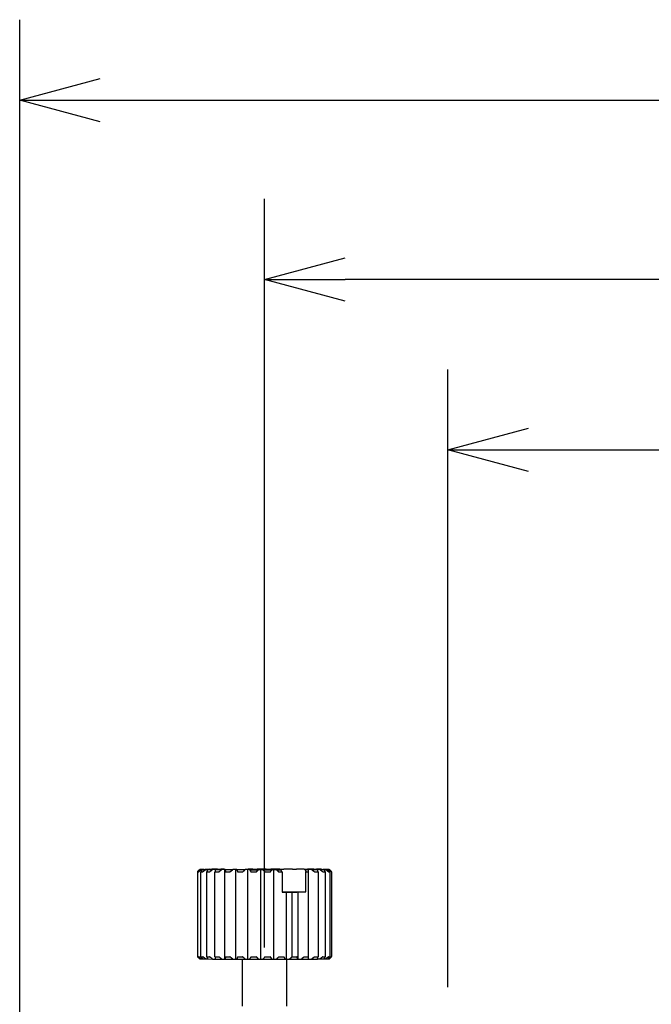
# Model space of a CAD drawing. Extents: x 465 to 776, y -135 to 0.
# Tile 8 of 47: x 508 to 536, y -47 to -3. Entities that reach past the tile are written whole.
import ezdxf

# ---------------------------------------------------------------- set-up
doc = ezdxf.new("R2010")
doc.units = 0
doc.header["$LTSCALE"] = 0.03
doc.header["$MEASUREMENT"] = 0
doc.layers.get('0').update_dxf_attribs({"linetype": 'CONTINUOUS'})
doc.layers.add('3', color=7, linetype='CONTINUOUS')

# ---------------------------------------------------------------- blocks, each defined once
blk = doc.blocks.new('_OPEN30')
at = {"color": 0, "linetype": 'ByBlock'}
for p, q in [((-1, 0.268), (0, 0)), ((0, 0), (-1, -0.268)), ((0, 0), (-1, 0))]:
    blk.add_line(p, q, dxfattribs=at)

msp = doc.modelspace()

# ---------------------------------------------------------------- linework, layer by layer
for p, q in [((507.54784, -76.28822), (507.54784, -3.43243)), ((511.14784, -7.03243), (537.34256, -7.03243)), ((518.50586, -44.92325), (518.50586, -11.45154)), ((580.76789, -15.05154), (522.10586, -15.05154)), ((526.70586, -46.71055), (526.70586, -19.07339)), ((530.30586, -22.67339), (580.76789, -22.67339))]:
    msp.add_line(p, q)
at = {"layer": '3', "color": 7, "linetype": 'Continuous'}
for p, q in [((515.50645, -41.53823), (515.50645, -45.33821)), ((515.52377, -45.3396), (515.52377, -41.53962)), ((515.52377, -41.53962), (515.55957, -41.54048)), ((515.60588, -41.43841), (515.56027, -41.48401)), ((515.63064, -41.43709), (515.60603, -41.43856)), ((515.70866, -41.4389), (515.60603, -41.43856)), ((515.61481, -41.43927), (515.70866, -41.4389)), ((515.61481, -41.43927), (515.6759, -41.44072)), ((515.65699, -45.3418), (515.65699, -41.54182)), ((515.65699, -41.54182), (515.74145, -41.54263)), ((515.79579, -41.44097), (515.6759, -41.44072)), ((515.77213, -41.43498), (515.70518, -41.43575)), ((515.72534, -41.4414), (515.79579, -41.44097)), ((515.72534, -41.4414), (515.86945, -41.44278)), ((515.77213, -41.43498), (515.8996, -41.43478)), ((515.84371, -41.43486), (515.84401, -41.43432)), ((516.03309, -41.43302), (515.84401, -41.43432)), ((515.8996, -41.43478), (515.84401, -41.43432)), ((516.00137, -41.44294), (515.86945, -41.44278)), ((515.91471, -45.34385), (515.91471, -41.54387)), ((515.91471, -41.54387), (516.04415, -41.5446)), ((515.95739, -41.44341), (516.00137, -41.44294)), ((515.95739, -41.44341), (516.17823, -41.44465)), ((516.03309, -41.43302), (516.16933, -41.43292)), ((516.14133, -41.43294), (516.14147, -41.43243)), ((516.40213, -41.43129), (516.14147, -41.43243)), ((516.16933, -41.43292), (516.14147, -41.43243)), ((516.31641, -41.44471), (516.17823, -41.44465)), ((516.28569, -45.34566), (516.28569, -41.54568)), ((516.28569, -41.54568), (516.45444, -41.5463)), ((516.30082, -41.4452), (516.31641, -41.44471)), ((516.30082, -41.4452), (516.58873, -41.44625)), ((516.40213, -41.43129), (516.54119, -41.4313)), ((516.54119, -41.4313), (516.54225, -41.4308)), ((516.70051, -41.43031), (516.54225, -41.4308)), ((516.72714, -41.4462), (516.58873, -41.44625)), ((516.70051, -41.43031), (519.23786, -41.44851)), ((516.74062, -41.4467), (516.72714, -41.4462)), ((516.72714, -45.44618), (516.72714, -41.4462)), ((516.74062, -41.4467), (517.08302, -41.44751)), ((516.75369, -41.54718), (516.95439, -41.54766)), ((517.21561, -41.44736), (517.08302, -41.44751)), ((517.25757, -41.44784), (517.21561, -41.44736)), ((517.21561, -45.44734), (517.21561, -41.44736)), ((517.25757, -41.44784), (517.6395, -41.44838)), ((517.29827, -41.5483), (517.52214, -41.54861)), ((517.76046, -41.44813), (517.6395, -41.44838)), ((517.82907, -41.44856), (517.76046, -41.44813)), ((517.76046, -45.4481), (517.76046, -41.44813)), ((517.97717, -41.42822), (517.77386, -41.42839)), ((520.31121, -41.44659), (517.77386, -41.42839)), ((517.82907, -41.44856), (518.23384, -41.4488)), ((517.89563, -41.54898), (518.13289, -41.54912)), ((517.97717, -41.42822), (518.08905, -41.42852)), ((518.08905, -41.42852), (518.17164, -41.42812)), ((518.58156, -41.42805), (518.17164, -41.42812)), ((518.3379, -41.44847), (518.23384, -41.4488)), ((518.43015, -41.44885), (518.3379, -41.44847)), ((518.3379, -45.44845), (518.3379, -41.44847)), ((518.43015, -41.44885), (518.84007, -41.44878)), ((518.51966, -41.54921), (518.75993, -41.54917)), ((518.58156, -41.42805), (518.67382, -41.42843)), ((518.67382, -41.42843), (518.77787, -41.4281)), ((519.18265, -41.42834), (518.77787, -41.4281)), ((518.92267, -41.44838), (518.84007, -41.44878)), ((519.03455, -41.44868), (518.92267, -41.44838)), ((518.92267, -45.44835), (518.92267, -41.44838)), ((519.03455, -41.44868), (519.23786, -41.44851)), ((519.14309, -41.54896), (519.28353, -41.54884)), ((519.18265, -41.42834), (519.25125, -41.42877)), ((519.25125, -41.42877), (519.37222, -41.42852)), ((519.28353, -41.54884), (519.28353, -42.44883)), ((519.75415, -41.42906), (519.37222, -41.42852)), ((519.75415, -41.42906), (519.79611, -41.42954)), ((519.79611, -41.42954), (519.92869, -41.42939)), ((520.2711, -41.4302), (519.92869, -41.42939)), ((520.2711, -41.4302), (520.28458, -41.43069)), ((520.28458, -41.43069), (520.42299, -41.43065)), ((520.31121, -41.44659), (520.46946, -41.4461)), ((520.35688, -41.54692), (520.46843, -41.54659)), ((520.35688, -42.44691), (520.35688, -41.54692)), ((520.7109, -41.43169), (520.42299, -41.43065)), ((520.47053, -41.4456), (520.46946, -41.4461)), ((520.60959, -41.44561), (520.47053, -41.4456)), ((520.47053, -45.44558), (520.47053, -41.4456)), ((520.60959, -41.44561), (520.87025, -41.44447)), ((520.7109, -41.43169), (520.69531, -41.43219)), ((520.69531, -41.43219), (520.83349, -41.43225)), ((520.7109, -41.43169), (520.71098, -41.4322)), ((520.74451, -41.54561), (520.89729, -41.54495)), ((521.05433, -41.43349), (520.83349, -41.43225)), ((520.97862, -41.44388), (520.84238, -41.44398)), ((520.84238, -41.44398), (520.87025, -41.44447)), ((520.89729, -41.54495), (520.89729, -45.34492)), ((520.97862, -41.44388), (521.16771, -41.44258)), ((521.05433, -41.43349), (521.01034, -41.43396)), ((521.01034, -41.43396), (521.14227, -41.43412)), ((521.05433, -41.43349), (521.05456, -41.43401)), ((521.11081, -41.54379), (521.22164, -41.54302)), ((521.23959, -41.44192), (521.11212, -41.44212)), ((521.11212, -41.44212), (521.16771, -41.44258)), ((521.28638, -41.4355), (521.14227, -41.43412)), ((521.28638, -41.4355), (521.21592, -41.43593)), ((521.21592, -41.43593), (521.33582, -41.43618)), ((521.22164, -41.54302), (521.22164, -45.343)), ((521.23959, -41.44192), (521.34882, -41.4405)), ((521.38108, -41.43981), (521.26795, -41.4401)), ((521.26795, -41.4401), (521.34882, -41.4405)), ((521.28638, -41.4355), (521.28678, -41.43607)), ((521.3969, -41.43763), (521.30306, -41.438)), ((521.30306, -41.438), (521.40569, -41.43834)), ((521.3969, -41.43763), (521.33582, -41.43618)), ((521.36326, -41.54173), (521.42729, -41.5409)), ((521.38108, -41.43981), (521.40569, -41.43834)), ((521.3969, -41.43763), (521.39753, -41.43831)), ((521.42843, -41.461), (521.40584, -41.43841)), ((521.42729, -41.5409), (521.42729, -45.34087)), ((521.49084, -41.53952), (521.50526, -41.53866)), ((521.50526, -41.53866), (521.50526, -45.33864)), ((519.28351, -42.43921), (520.35688, -42.44691)), ((519.28353, -42.44883), (519.37588, -42.44874)), ((519.37588, -42.44874), (519.48923, -42.44785)), ((519.48923, -42.44785), (519.73867, -42.44825)), ((519.48923, -45.44783), (519.48923, -42.44785)), ((519.73867, -42.44825), (519.95379, -42.44787)), ((519.73867, -45.34823), (519.73867, -42.44825)), ((519.95379, -42.44787), (520.01281, -42.44691)), ((520.01281, -42.44691), (520.28037, -42.44712)), ((520.01281, -45.44689), (520.01281, -42.44691)), ((520.28037, -42.44712), (520.35688, -42.44691)), ((515.52377, -45.3396), (515.55957, -45.34045)), ((515.65699, -45.3418), (515.74145, -45.3426)), ((515.91471, -45.34385), (516.04415, -45.34457)), ((516.28569, -45.34566), (516.45444, -45.34628)), ((516.75369, -45.34716), (516.95439, -45.34763)), ((517.29827, -45.34827), (517.52214, -45.34859)), ((517.89563, -45.34896), (518.13289, -45.3491)), ((518.51966, -45.34918), (518.75993, -45.34914)), ((519.14309, -45.34894), (519.37588, -45.34872)), ((519.73867, -45.34823), (519.95379, -45.34785)), ((520.28037, -45.3471), (520.46843, -45.34656)), ((520.74451, -45.34559), (520.89729, -45.34492)), ((521.11081, -45.34376), (521.22164, -45.343)), ((521.36326, -45.3417), (521.42729, -45.34087)), ((521.49084, -45.3395), (521.50526, -45.33864)), ((515.58329, -45.41587), (515.60588, -45.43846)), ((515.60603, -45.43854), (515.61419, -45.43856)), ((515.61481, -45.43924), (515.6759, -45.4407)), ((515.6759, -45.4407), (515.72494, -45.4408)), ((515.72534, -45.44138), (515.86945, -45.44276)), ((515.86945, -45.44276), (515.95716, -45.44286)), ((515.95739, -45.44339), (516.17823, -45.44463)), ((516.17823, -45.44463), (516.30074, -45.44468)), ((516.30082, -45.44518), (516.58873, -45.44623)), ((516.58873, -45.44623), (516.72714, -45.44618)), ((516.72714, -45.44618), (516.74062, -45.44668)), ((516.74062, -45.44668), (517.08302, -45.44749)), ((517.08302, -45.44749), (517.21561, -45.44734)), ((517.21561, -45.44734), (517.25757, -45.44781)), ((517.25757, -45.44781), (517.6395, -45.44835)), ((517.50586, -45.44824), (517.50586, -47.5482)), ((517.6395, -45.44835), (517.76046, -45.4481)), ((517.76046, -45.4481), (517.82907, -45.44854)), ((517.82907, -45.44854), (518.23384, -45.44878)), ((518.23384, -45.44878), (518.3379, -45.44845)), ((518.3379, -45.44845), (518.43015, -45.44882)), ((518.43015, -45.44882), (518.84007, -45.44875)), ((518.84007, -45.44875), (518.92267, -45.44835)), ((518.92267, -45.44835), (519.03455, -45.44865)), ((519.03455, -45.44865), (519.4317, -45.44828)), ((519.4317, -45.44828), (519.48923, -45.44783)), ((519.48923, -45.44783), (519.61583, -45.44803)), ((519.50586, -47.5482), (519.50586, -45.44787)), ((519.61583, -45.44803), (519.98286, -45.44737)), ((519.98286, -45.44737), (520.01281, -45.44689)), ((520.01281, -45.44689), (520.14861, -45.44699)), ((520.14861, -45.44699), (520.46946, -45.44608)), ((520.46946, -45.44608), (520.47053, -45.44558)), ((520.47053, -45.44558), (520.60959, -45.44558)), ((520.60959, -45.44558), (520.87025, -45.44445)), ((520.87039, -45.44394), (520.97862, -45.44386)), ((520.97862, -45.44386), (521.16771, -45.44255)), ((521.168, -45.44201), (521.23959, -45.44189)), ((521.23959, -45.44189), (521.34882, -45.44048)), ((521.34931, -45.43986), (521.38108, -45.43978)), ((521.38108, -45.43978), (521.40584, -45.43846)), ((521.40584, -45.43846), (521.45144, -45.39286))]:
    msp.add_line(p, q, dxfattribs=at)
for points in [[(515.50645, -41.53823), (515.51058, -41.53405), (515.51472, -41.52986), (515.51885, -41.52568), (515.52298, -41.5215), (515.52712, -41.51732), (515.53126, -41.51315), (515.5354, -41.50898), (515.53954, -41.50481), (515.54368, -41.50065), (515.54782, -41.49649), (515.55197, -41.49233), (515.55612, -41.48817), (515.56027, -41.48402), (515.56442, -41.47987), (515.56857, -41.47573), (515.57273, -41.47158), (515.57688, -41.46745), (515.58104, -41.46331), (515.5852, -41.45918), (515.58936, -41.45505), (515.59353, -41.45092), (515.59769, -41.4468), (515.60186, -41.44268), (515.60603, -41.43856)], [(515.61481, -41.43927), (515.611, -41.44341), (515.60719, -41.44756), (515.60338, -41.45171), (515.59958, -41.45587), (515.59577, -41.46002), (515.59197, -41.46419), (515.58817, -41.46835), (515.58437, -41.47252), (515.58057, -41.47669), (515.57677, -41.48086), (515.57297, -41.48504), (515.56918, -41.48922), (515.56539, -41.4934), (515.5616, -41.49759), (515.55781, -41.50178), (515.55402, -41.50597), (515.55023, -41.51017), (515.54645, -41.51437), (515.54266, -41.51857), (515.53888, -41.52277), (515.5351, -41.52698), (515.53132, -41.53119), (515.52754, -41.53541), (515.52377, -41.53962)], [(515.55957, -41.54048), (515.56439, -41.53628), (515.56922, -41.5321), (515.57405, -41.52791), (515.57888, -41.52373), (515.58371, -41.51955), (515.58855, -41.51537), (515.59338, -41.5112), (515.59822, -41.50703), (515.60306, -41.50286), (515.6079, -41.49869), (515.61274, -41.49453), (515.61759, -41.49037), (515.62244, -41.48622), (515.62729, -41.48207), (515.63214, -41.47792), (515.63699, -41.47377), (515.64185, -41.46963), (515.64671, -41.46549), (515.65157, -41.46135), (515.65643, -41.45722), (515.66129, -41.45309), (515.66616, -41.44896), (515.67103, -41.44484), (515.6759, -41.44072)], [(515.72534, -41.4414), (515.72248, -41.44555), (515.71962, -41.4497), (515.71676, -41.45386), (515.7139, -41.45801), (515.71104, -41.46217), (515.70819, -41.46634), (515.70533, -41.47051), (515.70248, -41.47468), (515.69963, -41.47885), (515.69678, -41.48303), (515.69393, -41.48721), (515.69108, -41.49139), (515.68823, -41.49557), (515.68539, -41.49976), (515.68254, -41.50396), (515.6797, -41.50815), (515.67685, -41.51235), (515.67401, -41.51655), (515.67117, -41.52076), (515.66833, -41.52496), (515.66549, -41.52917), (515.66266, -41.53339), (515.65982, -41.5376), (515.65699, -41.54182)], [(515.74145, -41.54263), (515.74676, -41.53843), (515.75207, -41.53424), (515.75738, -41.53005), (515.7627, -41.52586), (515.76802, -41.52168), (515.77334, -41.5175), (515.77866, -41.51332), (515.78398, -41.50915), (515.7893, -41.50498), (515.79463, -41.50081), (515.79996, -41.49664), (515.80529, -41.49248), (515.81063, -41.48832), (515.81596, -41.48417), (515.8213, -41.48001), (515.82664, -41.47586), (515.83199, -41.47172), (515.83733, -41.46757), (515.84268, -41.46343), (515.84803, -41.4593), (515.85338, -41.45516), (515.85873, -41.45103), (515.86409, -41.44691), (515.86945, -41.44278)], [(515.95739, -41.44341), (515.9556, -41.44756), (515.95382, -41.45171), (515.95203, -41.45587), (515.95025, -41.46003), (515.94846, -41.46419), (515.94668, -41.46836), (515.9449, -41.47253), (515.94312, -41.4767), (515.94134, -41.48087), (515.93956, -41.48505), (515.93778, -41.48923), (515.936, -41.49342), (515.93422, -41.49761), (515.93244, -41.5018), (515.93067, -41.50599), (515.92889, -41.51019), (515.92712, -41.51439), (515.92534, -41.51859), (515.92357, -41.5228), (515.9218, -41.52701), (515.92002, -41.53122), (515.91825, -41.53543), (515.91648, -41.53965), (515.91471, -41.54387)], [(516.04415, -41.5446), (516.04971, -41.5404), (516.05528, -41.5362), (516.06084, -41.53201), (516.06641, -41.52782), (516.07198, -41.52363), (516.07755, -41.51945), (516.08312, -41.51526), (516.0887, -41.51109), (516.09428, -41.50691), (516.09986, -41.50274), (516.10544, -41.49857), (516.11103, -41.4944), (516.11661, -41.49024), (516.1222, -41.48608), (516.12779, -41.48192), (516.13339, -41.47777), (516.13898, -41.47362), (516.14458, -41.46947), (516.15018, -41.46532), (516.15579, -41.46118), (516.16139, -41.45705), (516.167, -41.45291), (516.17261, -41.44878), (516.17823, -41.44465)], [(516.30082, -41.4452), (516.30018, -41.44935), (516.29955, -41.45351), (516.29892, -41.45766), (516.29828, -41.46182), (516.29765, -41.46599), (516.29702, -41.47015), (516.29639, -41.47432), (516.29576, -41.4785), (516.29513, -41.48267), (516.29449, -41.48685), (516.29386, -41.49104), (516.29323, -41.49522), (516.2926, -41.49941), (516.29197, -41.5036), (516.29134, -41.5078), (516.29071, -41.51199), (516.29008, -41.5162), (516.28945, -41.5204), (516.28883, -41.52461), (516.2882, -41.52882), (516.28757, -41.53303), (516.28694, -41.53724), (516.28631, -41.54146), (516.28569, -41.54568)], [(516.45444, -41.5463), (516.46001, -41.5421), (516.46558, -41.5379), (516.47116, -41.5337), (516.47673, -41.5295), (516.48231, -41.52531), (516.48789, -41.52112), (516.49348, -41.51694), (516.49906, -41.51275), (516.50465, -41.50857), (516.51024, -41.5044), (516.51583, -41.50022), (516.52142, -41.49605), (516.52702, -41.49188), (516.53262, -41.48772), (516.53822, -41.48356), (516.54382, -41.4794), (516.54943, -41.47525), (516.55503, -41.47109), (516.56064, -41.46695), (516.56626, -41.4628), (516.57187, -41.45866), (516.57749, -41.45452), (516.58311, -41.45039), (516.58873, -41.44625)], [(516.74062, -41.4467), (516.74116, -41.45085), (516.74171, -41.455), (516.74226, -41.45916), (516.7428, -41.46332), (516.74335, -41.46748), (516.7439, -41.47165), (516.74444, -41.47582), (516.74499, -41.47999), (516.74553, -41.48417), (516.74608, -41.48835), (516.74662, -41.49253), (516.74717, -41.49672), (516.74771, -41.50091), (516.74826, -41.5051), (516.7488, -41.50929), (516.74935, -41.51349), (516.74989, -41.51769), (516.75043, -41.5219), (516.75098, -41.5261), (516.75152, -41.53031), (516.75206, -41.53453), (516.75261, -41.53874), (516.75315, -41.54296), (516.75369, -41.54718)], [(516.95439, -41.54766), (516.95972, -41.54345), (516.96506, -41.53924), (516.9704, -41.53504), (516.97574, -41.53084), (516.98108, -41.52665), (516.98643, -41.52245), (516.99178, -41.51826), (516.99713, -41.51408), (517.00248, -41.50989), (517.00783, -41.50571), (517.01319, -41.50154), (517.01855, -41.49736), (517.02391, -41.49319), (517.02927, -41.48902), (517.03464, -41.48486), (517.04, -41.48069), (517.04537, -41.47653), (517.05075, -41.47238), (517.05612, -41.46823), (517.0615, -41.46408), (517.06687, -41.45993), (517.07226, -41.45579), (517.07764, -41.45165), (517.08302, -41.44751)], [(517.25757, -41.44784), (517.25927, -41.45199), (517.26097, -41.45614), (517.26268, -41.46029), (517.26438, -41.46445), (517.26608, -41.46862), (517.26778, -41.47278), (517.26948, -41.47695), (517.27118, -41.48112), (517.27288, -41.4853), (517.27458, -41.48948), (517.27627, -41.49366), (517.27797, -41.49784), (517.27967, -41.50203), (517.28136, -41.50622), (517.28306, -41.51042), (517.28475, -41.51461), (517.28644, -41.51881), (517.28813, -41.52302), (517.28983, -41.52722), (517.29152, -41.53143), (517.29321, -41.53564), (517.2949, -41.53986), (517.29659, -41.54408), (517.29827, -41.5483)], [(517.52214, -41.54861), (517.52701, -41.5444), (517.53188, -41.54019), (517.53675, -41.53599), (517.54162, -41.53178), (517.5465, -41.52758), (517.55137, -41.52339), (517.55625, -41.51919), (517.56113, -41.515), (517.56602, -41.51081), (517.5709, -41.50663), (517.57579, -41.50245), (517.58068, -41.49827), (517.58557, -41.49409), (517.59046, -41.48992), (517.59536, -41.48575), (517.60025, -41.48159), (517.60515, -41.47742), (517.61005, -41.47326), (517.61496, -41.46911), (517.61986, -41.46495), (517.62477, -41.4608), (517.62968, -41.45666), (517.63459, -41.45252), (517.6395, -41.44838)], [(517.82907, -41.44856), (517.83186, -41.45271), (517.83464, -41.45686), (517.83743, -41.46102), (517.84021, -41.46517), (517.84299, -41.46933), (517.84577, -41.4735), (517.84855, -41.47767), (517.85133, -41.48184), (517.85411, -41.48601), (517.85689, -41.49019), (517.85966, -41.49437), (517.86243, -41.49855), (517.86521, -41.50274), (517.86798, -41.50692), (517.87075, -41.51112), (517.87352, -41.51531), (517.87629, -41.51951), (517.87905, -41.52371), (517.88182, -41.52792), (517.88459, -41.53212), (517.88735, -41.53633), (517.89011, -41.54055), (517.89287, -41.54476), (517.89563, -41.54898)], [(518.13289, -41.54912), (518.13707, -41.54491), (518.14126, -41.5407), (518.14545, -41.53649), (518.14964, -41.53228), (518.15384, -41.52808), (518.15803, -41.52388), (518.16223, -41.51968), (518.16643, -41.51549), (518.17063, -41.5113), (518.17483, -41.50711), (518.17904, -41.50292), (518.18324, -41.49874), (518.18745, -41.49456), (518.19166, -41.49039), (518.19587, -41.48621), (518.20008, -41.48204), (518.20429, -41.47788), (518.20851, -41.47371), (518.21273, -41.46955), (518.21695, -41.4654), (518.22117, -41.46124), (518.22539, -41.45709), (518.22962, -41.45295), (518.23384, -41.4488)], [(518.43015, -41.44885), (518.4339, -41.45299), (518.43765, -41.45714), (518.44139, -41.46129), (518.44513, -41.46545), (518.44888, -41.46961), (518.45262, -41.47377), (518.45635, -41.47793), (518.46009, -41.4821), (518.46382, -41.48627), (518.46756, -41.49044), (518.47129, -41.49462), (518.47502, -41.4988), (518.47875, -41.50299), (518.48248, -41.50717), (518.4862, -41.51136), (518.48993, -41.51556), (518.49365, -41.51975), (518.49737, -41.52395), (518.50109, -41.52815), (518.50481, -41.53236), (518.50852, -41.53657), (518.51224, -41.54078), (518.51595, -41.54499), (518.51966, -41.54921)], [(518.75993, -41.54917), (518.76326, -41.54495), (518.76658, -41.54074), (518.76991, -41.53652), (518.77324, -41.53232), (518.77656, -41.52811), (518.7799, -41.52391), (518.78323, -41.51971), (518.78656, -41.51551), (518.78989, -41.51131), (518.79323, -41.50712), (518.79657, -41.50294), (518.7999, -41.49875), (518.80324, -41.49457), (518.80659, -41.49039), (518.80993, -41.48622), (518.81327, -41.48204), (518.81662, -41.47787), (518.81996, -41.47371), (518.82331, -41.46955), (518.82666, -41.46539), (518.83001, -41.46123), (518.83336, -41.45708), (518.83672, -41.45293), (518.84007, -41.44878)], [(519.03455, -41.44868), (519.03909, -41.45282), (519.04363, -41.45696), (519.04817, -41.46111), (519.05271, -41.46526), (519.05725, -41.46942), (519.06178, -41.47358), (519.06632, -41.47774), (519.07085, -41.4819), (519.07538, -41.48607), (519.0799, -41.49024), (519.08443, -41.49442), (519.08895, -41.49859), (519.09347, -41.50278), (519.09799, -41.50696), (519.10251, -41.51115), (519.10703, -41.51534), (519.11154, -41.51953), (519.11606, -41.52372), (519.12057, -41.52792), (519.12507, -41.53213), (519.12958, -41.53633), (519.13409, -41.54054), (519.13859, -41.54475), (519.14309, -41.54896)], [(519.28353, -41.54884), (519.28163, -41.54466), (519.27973, -41.54048), (519.27782, -41.5363), (519.27592, -41.53211), (519.27402, -41.52793), (519.27212, -41.52375), (519.27021, -41.51957), (519.26831, -41.51539), (519.26641, -41.51121), (519.26451, -41.50703), (519.2626, -41.50285), (519.2607, -41.49867), (519.2588, -41.49449), (519.25689, -41.49031), (519.25499, -41.48613), (519.25309, -41.48195), (519.25118, -41.47777), (519.24928, -41.47359), (519.24738, -41.46941), (519.24547, -41.46523), (519.24357, -41.46105), (519.24167, -41.45687), (519.23976, -41.45269), (519.23786, -41.44851)], [(520.31121, -41.44659), (520.31312, -41.45077), (520.31502, -41.45495), (520.31692, -41.45913), (520.31883, -41.4633), (520.32073, -41.46748), (520.32263, -41.47166), (520.32454, -41.47584), (520.32644, -41.48002), (520.32834, -41.4842), (520.33024, -41.48838), (520.33215, -41.49256), (520.33405, -41.49674), (520.33595, -41.50092), (520.33786, -41.5051), (520.33976, -41.50928), (520.34166, -41.51347), (520.34356, -41.51765), (520.34547, -41.52183), (520.34737, -41.52601), (520.34927, -41.53019), (520.35117, -41.53437), (520.35308, -41.53855), (520.35498, -41.54273), (520.35688, -41.54692)], [(520.46843, -41.54659), (520.46847, -41.54236), (520.46852, -41.53815), (520.46856, -41.53393), (520.4686, -41.52972), (520.46864, -41.52551), (520.46869, -41.5213), (520.46873, -41.5171), (520.46877, -41.51289), (520.46882, -41.5087), (520.46886, -41.5045), (520.4689, -41.50031), (520.46895, -41.49612), (520.46899, -41.49194), (520.46903, -41.48775), (520.46907, -41.48357), (520.46912, -41.4794), (520.46916, -41.47522), (520.4692, -41.47105), (520.46925, -41.46689), (520.46929, -41.46272), (520.46933, -41.45856), (520.46938, -41.45441), (520.46942, -41.45025), (520.46946, -41.4461)], [(520.60959, -41.44561), (520.61524, -41.44974), (520.62088, -41.45387), (520.62653, -41.45801), (520.63217, -41.46215), (520.63781, -41.46629), (520.64344, -41.47044), (520.64908, -41.47459), (520.65471, -41.47874), (520.66034, -41.4829), (520.66597, -41.48706), (520.67159, -41.49122), (520.67721, -41.49539), (520.68283, -41.49955), (520.68845, -41.50373), (520.69407, -41.5079), (520.69968, -41.51208), (520.70529, -41.51626), (520.7109, -41.52044), (520.71651, -41.52463), (520.72211, -41.52882), (520.72771, -41.53301), (520.73331, -41.53721), (520.73891, -41.54141), (520.74451, -41.54561)], [(520.89729, -41.54495), (520.89617, -41.54072), (520.89505, -41.53651), (520.89393, -41.53229), (520.8928, -41.52808), (520.89168, -41.52387), (520.89056, -41.51966), (520.88943, -41.51546), (520.88831, -41.51126), (520.88718, -41.50706), (520.88606, -41.50286), (520.88493, -41.49867), (520.88381, -41.49448), (520.88268, -41.4903), (520.88155, -41.48612), (520.88042, -41.48194), (520.8793, -41.47776), (520.87817, -41.47359), (520.87704, -41.46942), (520.87591, -41.46525), (520.87478, -41.46109), (520.87365, -41.45693), (520.87252, -41.45277), (520.87138, -41.44862), (520.87025, -41.44447)], [(520.97862, -41.44388), (520.98416, -41.44801), (520.98969, -41.45214), (520.99522, -41.45627), (521.00075, -41.46041), (521.00627, -41.46455), (521.01179, -41.46869), (521.01731, -41.47283), (521.02283, -41.47698), (521.02835, -41.48113), (521.03386, -41.48529), (521.03937, -41.48945), (521.04488, -41.49361), (521.05039, -41.49777), (521.05589, -41.50194), (521.06139, -41.50611), (521.06689, -41.51029), (521.07239, -41.51446), (521.07789, -41.51864), (521.08338, -41.52283), (521.08887, -41.52701), (521.09436, -41.5312), (521.09984, -41.53539), (521.10533, -41.53959), (521.11081, -41.54379)], [(521.22164, -41.54302), (521.2194, -41.5388), (521.21716, -41.53458), (521.21493, -41.53037), (521.21269, -41.52616), (521.21045, -41.52195), (521.2082, -41.51774), (521.20596, -41.51354), (521.20372, -41.50934), (521.20148, -41.50515), (521.19923, -41.50095), (521.19698, -41.49676), (521.19474, -41.49257), (521.19249, -41.48839), (521.19024, -41.48421), (521.18799, -41.48003), (521.18574, -41.47586), (521.18349, -41.47169), (521.18124, -41.46752), (521.17899, -41.46335), (521.17673, -41.45919), (521.17448, -41.45503), (521.17222, -41.45088), (521.16996, -41.44673), (521.16771, -41.44258)], [(521.23959, -41.44192), (521.24477, -41.44604), (521.24994, -41.45017), (521.25512, -41.4543), (521.26029, -41.45843), (521.26546, -41.46256), (521.27062, -41.4667), (521.27579, -41.47084), (521.28095, -41.47499), (521.28611, -41.47914), (521.29127, -41.48329), (521.29643, -41.48744), (521.30158, -41.4916), (521.30673, -41.49576), (521.31188, -41.49992), (521.31703, -41.50409), (521.32217, -41.50826), (521.32732, -41.51243), (521.33246, -41.51661), (521.3376, -41.52079), (521.34274, -41.52497), (521.34787, -41.52915), (521.353, -41.53334), (521.35814, -41.53753), (521.36326, -41.54173)], [(521.42729, -41.5409), (521.42404, -41.53668), (521.42078, -41.53246), (521.41752, -41.52825), (521.41427, -41.52404), (521.41101, -41.51983), (521.40775, -41.51563), (521.40448, -41.51143), (521.40122, -41.50723), (521.39796, -41.50304), (521.39469, -41.49885), (521.39142, -41.49466), (521.38815, -41.49047), (521.38488, -41.48629), (521.38161, -41.48211), (521.37834, -41.47794), (521.37507, -41.47377), (521.37179, -41.4696), (521.36851, -41.46543), (521.36524, -41.46127), (521.36196, -41.45711), (521.35867, -41.45295), (521.35539, -41.4488), (521.35211, -41.44465), (521.34882, -41.4405)], [(521.38108, -41.43981), (521.38567, -41.44392), (521.39026, -41.44805), (521.39486, -41.45217), (521.39945, -41.4563), (521.40403, -41.46043), (521.40862, -41.46457), (521.4132, -41.4687), (521.41778, -41.47284), (521.42236, -41.47699), (521.42694, -41.48114), (521.43152, -41.48529), (521.43609, -41.48944), (521.44066, -41.4936), (521.44523, -41.49776), (521.4498, -41.50192), (521.45437, -41.50609), (521.45893, -41.51026), (521.4635, -41.51443), (521.46806, -41.5186), (521.47262, -41.52278), (521.47717, -41.52696), (521.48173, -41.53115), (521.48628, -41.53533), (521.49084, -41.53952)], [(521.50526, -41.53866), (521.50207, -41.53541), (521.49888, -41.53215), (521.49569, -41.5289), (521.4925, -41.52565), (521.4893, -41.5224), (521.48611, -41.51915), (521.48291, -41.5159), (521.47972, -41.51266), (521.47652, -41.50942), (521.47332, -41.50618), (521.47012, -41.50294), (521.46692, -41.4997), (521.46372, -41.49646), (521.46051, -41.49323), (521.45731, -41.49), (521.4541, -41.48677), (521.4509, -41.48354), (521.44769, -41.48032), (521.44448, -41.47709), (521.44127, -41.47387), (521.43806, -41.47065), (521.43485, -41.46743), (521.43164, -41.46421), (521.42843, -41.461)], [(515.60603, -45.43854), (515.60186, -45.43439), (515.59769, -45.43025), (515.59353, -45.4261), (515.58936, -45.42194), (515.5852, -45.41778), (515.58104, -45.41362), (515.57688, -45.40946), (515.57273, -45.4053), (515.56857, -45.40113), (515.56442, -45.39695), (515.56027, -45.39278), (515.55612, -45.3886), (515.55197, -45.38442), (515.54782, -45.38023), (515.54368, -45.37604), (515.53954, -45.37185), (515.5354, -45.36766), (515.53126, -45.36346), (515.52712, -45.35926), (515.52298, -45.35505), (515.51885, -45.35085), (515.51472, -45.34664), (515.51058, -45.34243), (515.50645, -45.33821)], [(515.52377, -45.3396), (515.52754, -45.34379), (515.53132, -45.34797), (515.5351, -45.35215), (515.53888, -45.35633), (515.54266, -45.3605), (515.54645, -45.36468), (515.55023, -45.36884), (515.55402, -45.37301), (515.55781, -45.37717), (515.5616, -45.38133), (515.56539, -45.38549), (515.56918, -45.38964), (515.57297, -45.3938), (515.57677, -45.39794), (515.58057, -45.40209), (515.58437, -45.40623), (515.58817, -45.41037), (515.59197, -45.4145), (515.59577, -45.41863), (515.59958, -45.42276), (515.60338, -45.42689), (515.60719, -45.43101), (515.611, -45.43513), (515.61481, -45.43924)], [(515.6759, -45.4407), (515.67103, -45.43656), (515.66616, -45.43241), (515.66129, -45.42827), (515.65643, -45.42412), (515.65157, -45.41996), (515.64671, -45.4158), (515.64185, -45.41165), (515.63699, -45.40748), (515.63214, -45.40332), (515.62729, -45.39915), (515.62244, -45.39497), (515.61759, -45.3908), (515.61274, -45.38662), (515.6079, -45.38244), (515.60306, -45.37825), (515.59822, -45.37406), (515.59338, -45.36987), (515.58855, -45.36568), (515.58371, -45.36148), (515.57888, -45.35728), (515.57405, -45.35308), (515.56922, -45.34887), (515.56439, -45.34466), (515.55957, -45.34045)], [(515.65699, -45.3418), (515.65982, -45.34598), (515.66266, -45.35016), (515.66549, -45.35434), (515.66833, -45.35852), (515.67117, -45.36269), (515.67401, -45.36686), (515.67685, -45.37103), (515.6797, -45.37519), (515.68254, -45.37935), (515.68539, -45.38351), (515.68823, -45.38766), (515.69108, -45.39181), (515.69393, -45.39596), (515.69678, -45.40011), (515.69963, -45.40425), (515.70248, -45.40839), (515.70533, -45.41252), (515.70819, -45.41665), (515.71104, -45.42078), (515.7139, -45.42491), (515.71676, -45.42903), (515.71962, -45.43315), (515.72248, -45.43727), (515.72534, -45.44138)], [(515.86945, -45.44276), (515.86409, -45.43862), (515.85873, -45.43448), (515.85338, -45.43034), (515.84803, -45.42619), (515.84268, -45.42204), (515.83733, -45.41789), (515.83199, -45.41373), (515.82664, -45.40957), (515.8213, -45.40541), (515.81596, -45.40125), (515.81063, -45.39708), (515.80529, -45.3929), (515.79996, -45.38873), (515.79463, -45.38455), (515.7893, -45.38037), (515.78398, -45.37619), (515.77866, -45.372), (515.77334, -45.36781), (515.76802, -45.36361), (515.7627, -45.35942), (515.75738, -45.35522), (515.75207, -45.35102), (515.74676, -45.34681), (515.74145, -45.3426)], [(515.91471, -45.34385), (515.91648, -45.34803), (515.91825, -45.35221), (515.92002, -45.35639), (515.9218, -45.36056), (515.92357, -45.36473), (515.92534, -45.3689), (515.92712, -45.37306), (515.92889, -45.37723), (515.93067, -45.38138), (515.93244, -45.38554), (515.93422, -45.38969), (515.936, -45.39384), (515.93778, -45.39799), (515.93956, -45.40213), (515.94134, -45.40627), (515.94312, -45.41041), (515.9449, -45.41454), (515.94668, -45.41867), (515.94846, -45.4228), (515.95025, -45.42692), (515.95203, -45.43104), (515.95382, -45.43516), (515.9556, -45.43928), (515.95739, -45.44339)], [(516.17823, -45.44463), (516.17261, -45.4405), (516.167, -45.43636), (516.16139, -45.43222), (516.15579, -45.42808), (516.15018, -45.42393), (516.14458, -45.41978), (516.13898, -45.41563), (516.13339, -45.41148), (516.12779, -45.40732), (516.1222, -45.40316), (516.11661, -45.39899), (516.11103, -45.39483), (516.10544, -45.39065), (516.09986, -45.38648), (516.09428, -45.3823), (516.0887, -45.37812), (516.08312, -45.37394), (516.07755, -45.36975), (516.07198, -45.36556), (516.06641, -45.36137), (516.06084, -45.35718), (516.05528, -45.35298), (516.04971, -45.34878), (516.04415, -45.34457)], [(516.28569, -45.34566), (516.28631, -45.34984), (516.28694, -45.35402), (516.28757, -45.3582), (516.2882, -45.36237), (516.28883, -45.36654), (516.28945, -45.37071), (516.29008, -45.37487), (516.29071, -45.37903), (516.29134, -45.38319), (516.29197, -45.38734), (516.2926, -45.3915), (516.29323, -45.39564), (516.29386, -45.39979), (516.29449, -45.40393), (516.29513, -45.40807), (516.29576, -45.41221), (516.29639, -45.41634), (516.29702, -45.42047), (516.29765, -45.4246), (516.29828, -45.42872), (516.29892, -45.43284), (516.29955, -45.43696), (516.30018, -45.44107), (516.30082, -45.44518)], [(516.58873, -45.44623), (516.58311, -45.4421), (516.57749, -45.43797), (516.57187, -45.43383), (516.56626, -45.4297), (516.56064, -45.42555), (516.55503, -45.42141), (516.54943, -45.41726), (516.54382, -45.41311), (516.53822, -45.40896), (516.53262, -45.4048), (516.52702, -45.40064), (516.52142, -45.39648), (516.51583, -45.39231), (516.51024, -45.38814), (516.50465, -45.38397), (516.49906, -45.37979), (516.49348, -45.37561), (516.48789, -45.37143), (516.48231, -45.36724), (516.47673, -45.36306), (516.47116, -45.35887), (516.46558, -45.35467), (516.46001, -45.35047), (516.45444, -45.34628)], [(516.75369, -45.34716), (516.75315, -45.35134), (516.75261, -45.35552), (516.75206, -45.35969), (516.75152, -45.36387), (516.75098, -45.36804), (516.75043, -45.3722), (516.74989, -45.37637), (516.74935, -45.38053), (516.7488, -45.38469), (516.74826, -45.38884), (516.74771, -45.39299), (516.74717, -45.39714), (516.74662, -45.40129), (516.74608, -45.40543), (516.74553, -45.40957), (516.74499, -45.4137), (516.74444, -45.41784), (516.7439, -45.42197), (516.74335, -45.42609), (516.7428, -45.43022), (516.74226, -45.43434), (516.74171, -45.43845), (516.74116, -45.44257), (516.74062, -45.44668)], [(517.08302, -45.44749), (517.07764, -45.44336), (517.07226, -45.43924), (517.06687, -45.4351), (517.0615, -45.43097), (517.05612, -45.42683), (517.05075, -45.42269), (517.04537, -45.41855), (517.04, -45.4144), (517.03464, -45.41025), (517.02927, -45.4061), (517.02391, -45.40194), (517.01855, -45.39778), (517.01319, -45.39362), (517.00783, -45.38946), (517.00248, -45.38529), (516.99713, -45.38112), (516.99178, -45.37694), (516.98643, -45.37276), (516.98108, -45.36858), (516.97574, -45.3644), (516.9704, -45.36021), (516.96506, -45.35602), (516.95972, -45.35183), (516.95439, -45.34763)], [(517.29827, -45.34827), (517.29659, -45.35246), (517.2949, -45.35664), (517.29321, -45.36081), (517.29152, -45.36499), (517.28983, -45.36916), (517.28813, -45.37332), (517.28644, -45.37749), (517.28475, -45.38165), (517.28306, -45.38581), (517.28136, -45.38997), (517.27967, -45.39412), (517.27797, -45.39827), (517.27627, -45.40241), (517.27458, -45.40656), (517.27288, -45.4107), (517.27118, -45.41483), (517.26948, -45.41897), (517.26778, -45.4231), (517.26608, -45.42722), (517.26438, -45.43135), (517.26268, -45.43547), (517.26097, -45.43959), (517.25927, -45.4437), (517.25757, -45.44781)], [(517.6395, -45.44835), (517.63459, -45.44423), (517.62968, -45.44011), (517.62477, -45.43598), (517.61986, -45.43185), (517.61496, -45.42772), (517.61005, -45.42358), (517.60515, -45.41944), (517.60025, -45.4153), (517.59536, -45.41115), (517.59046, -45.407), (517.58557, -45.40285), (517.58068, -45.39869), (517.57579, -45.39454), (517.5709, -45.39037), (517.56602, -45.38621), (517.56113, -45.38204), (517.55625, -45.37787), (517.55137, -45.3737), (517.5465, -45.36952), (517.54162, -45.36534), (517.53675, -45.36116), (517.53188, -45.35697), (517.52701, -45.35278), (517.52214, -45.34859)], [(517.89563, -45.34896), (517.89287, -45.35314), (517.89011, -45.35732), (517.88735, -45.3615), (517.88459, -45.36568), (517.88182, -45.36985), (517.87905, -45.37402), (517.87629, -45.37819), (517.87352, -45.38235), (517.87075, -45.38651), (517.86798, -45.39067), (517.86521, -45.39482), (517.86243, -45.39897), (517.85966, -45.40312), (517.85689, -45.40727), (517.85411, -45.41141), (517.85133, -45.41555), (517.84855, -45.41968), (517.84577, -45.42381), (517.84299, -45.42794), (517.84021, -45.43207), (517.83743, -45.43619), (517.83464, -45.44031), (517.83186, -45.44442), (517.82907, -45.44854)], [(518.23384, -45.44878), (518.22962, -45.44466), (518.22539, -45.44054), (518.22117, -45.43642), (518.21695, -45.43229), (518.21273, -45.42816), (518.20851, -45.42403), (518.20429, -45.41989), (518.20008, -45.41575), (518.19587, -45.41161), (518.19166, -45.40747), (518.18745, -45.40332), (518.18324, -45.39916), (518.17904, -45.39501), (518.17483, -45.39085), (518.17063, -45.38669), (518.16643, -45.38252), (518.16223, -45.37836), (518.15803, -45.37419), (518.15384, -45.37001), (518.14964, -45.36584), (518.14545, -45.36166), (518.14126, -45.35747), (518.13707, -45.35329), (518.13289, -45.3491)], [(518.51966, -45.34918), (518.51595, -45.35337), (518.51224, -45.35755), (518.50852, -45.36173), (518.50481, -45.36591), (518.50109, -45.37009), (518.49737, -45.37426), (518.49365, -45.37843), (518.48993, -45.38259), (518.4862, -45.38676), (518.48248, -45.39092), (518.47875, -45.39507), (518.47502, -45.39923), (518.47129, -45.40338), (518.46756, -45.40752), (518.46382, -45.41167), (518.46009, -45.41581), (518.45635, -45.41995), (518.45262, -45.42408), (518.44888, -45.42821), (518.44513, -45.43234), (518.44139, -45.43647), (518.43765, -45.44059), (518.4339, -45.44471), (518.43015, -45.44882)], [(518.84007, -45.44875), (518.83672, -45.44464), (518.83336, -45.44052), (518.83001, -45.4364), (518.82666, -45.43228), (518.82331, -45.42815), (518.81996, -45.42402), (518.81662, -45.41989), (518.81327, -45.41575), (518.80993, -45.41161), (518.80659, -45.40747), (518.80324, -45.40332), (518.7999, -45.39917), (518.79657, -45.39502), (518.79323, -45.39087), (518.78989, -45.38671), (518.78656, -45.38255), (518.78323, -45.37838), (518.7799, -45.37421), (518.77656, -45.37004), (518.77324, -45.36587), (518.76991, -45.36169), (518.76658, -45.35751), (518.76326, -45.35333), (518.75993, -45.34914)], [(519.14309, -45.34894), (519.13859, -45.35313), (519.13409, -45.35731), (519.12958, -45.3615), (519.12507, -45.36568), (519.12057, -45.36986), (519.11606, -45.37403), (519.11154, -45.3782), (519.10703, -45.38237), (519.10251, -45.38654), (519.09799, -45.3907), (519.09347, -45.39486), (519.08895, -45.39902), (519.08443, -45.40317), (519.0799, -45.40732), (519.07538, -45.41147), (519.07085, -45.41561), (519.06632, -45.41976), (519.06178, -45.42389), (519.05725, -45.42803), (519.05271, -45.43216), (519.04817, -45.43629), (519.04363, -45.44041), (519.03909, -45.44453), (519.03455, -45.44865)], [(519.4317, -45.44828), (519.42936, -45.44417), (519.42702, -45.44005), (519.42469, -45.43594), (519.42235, -45.43181), (519.42002, -45.42769), (519.41769, -45.42356), (519.41536, -45.41943), (519.41303, -45.4153), (519.4107, -45.41116), (519.40837, -45.40702), (519.40604, -45.40287), (519.40372, -45.39873), (519.40139, -45.39458), (519.39907, -45.39042), (519.39674, -45.38627), (519.39442, -45.38211), (519.3921, -45.37794), (519.38978, -45.37378), (519.38746, -45.36961), (519.38514, -45.36544), (519.38282, -45.36126), (519.38051, -45.35709), (519.37819, -45.3529), (519.37588, -45.34872)], [(519.73867, -45.34823), (519.73357, -45.35243), (519.72848, -45.35662), (519.72338, -45.3608), (519.71828, -45.36499), (519.71318, -45.36917), (519.70807, -45.37335), (519.70297, -45.37753), (519.69786, -45.3817), (519.69275, -45.38587), (519.68763, -45.39003), (519.68252, -45.3942), (519.6774, -45.39836), (519.67228, -45.40251), (519.66716, -45.40667), (519.66204, -45.41082), (519.65691, -45.41497), (519.65179, -45.41911), (519.64666, -45.42325), (519.64153, -45.42739), (519.63639, -45.43153), (519.63126, -45.43566), (519.62612, -45.43979), (519.62098, -45.44391), (519.61583, -45.44803)], [(519.98286, -45.44737), (519.98164, -45.44326), (519.98042, -45.43915), (519.97921, -45.43503), (519.97799, -45.43091), (519.97678, -45.42679), (519.97556, -45.42266), (519.97435, -45.41853), (519.97314, -45.4144), (519.97192, -45.41026), (519.97071, -45.40612), (519.9695, -45.40198), (519.96829, -45.39784), (519.96708, -45.39369), (519.96587, -45.38953), (519.96466, -45.38538), (519.96345, -45.38122), (519.96224, -45.37706), (519.96103, -45.3729), (519.95982, -45.36873), (519.95862, -45.36456), (519.95741, -45.36038), (519.9562, -45.35621), (519.955, -45.35203), (519.95379, -45.34785)], [(520.28037, -45.3471), (520.2749, -45.3513), (520.26943, -45.35549), (520.26397, -45.35968), (520.2585, -45.36387), (520.25302, -45.36806), (520.24755, -45.37224), (520.24207, -45.37642), (520.23659, -45.3806), (520.23111, -45.38477), (520.22562, -45.38894), (520.22014, -45.39311), (520.21465, -45.39727), (520.20916, -45.40143), (520.20367, -45.40559), (520.19817, -45.40975), (520.19267, -45.4139), (520.18717, -45.41805), (520.18167, -45.42219), (520.17617, -45.42633), (520.17066, -45.43047), (520.16515, -45.43461), (520.15964, -45.43874), (520.15413, -45.44287), (520.14861, -45.44699)], [(520.74451, -45.34559), (520.73891, -45.34979), (520.73331, -45.35399), (520.72771, -45.35818), (520.72211, -45.36238), (520.71651, -45.36657), (520.7109, -45.37075), (520.70529, -45.37494), (520.69968, -45.37912), (520.69407, -45.38329), (520.68845, -45.38747), (520.68283, -45.39164), (520.67721, -45.39581), (520.67159, -45.39997), (520.66597, -45.40414), (520.66034, -45.4083), (520.65471, -45.41245), (520.64908, -45.4166), (520.64344, -45.42075), (520.63781, -45.4249), (520.63217, -45.42904), (520.62653, -45.43318), (520.62088, -45.43732), (520.61524, -45.44145), (520.60959, -45.44558)], [(520.87025, -45.44445), (520.87138, -45.44034), (520.87252, -45.43622), (520.87365, -45.43211), (520.87478, -45.42799), (520.87591, -45.42386), (520.87704, -45.41974), (520.87817, -45.41561), (520.8793, -45.41147), (520.88042, -45.40734), (520.88155, -45.4032), (520.88268, -45.39905), (520.88381, -45.39491), (520.88493, -45.39076), (520.88606, -45.38661), (520.88718, -45.38245), (520.88831, -45.37829), (520.88943, -45.37413), (520.89056, -45.36997), (520.89168, -45.3658), (520.8928, -45.36163), (520.89393, -45.35746), (520.89505, -45.35328), (520.89617, -45.3491), (520.89729, -45.34492)], [(521.11081, -45.34376), (521.10533, -45.34797), (521.09984, -45.35217), (521.09436, -45.35637), (521.08887, -45.36057), (521.08338, -45.36476), (521.07789, -45.36895), (521.07239, -45.37314), (521.06689, -45.37732), (521.06139, -45.38151), (521.05589, -45.38569), (521.05039, -45.38986), (521.04488, -45.39403), (521.03937, -45.3982), (521.03386, -45.40237), (521.02835, -45.40653), (521.02283, -45.41069), (521.01731, -45.41485), (521.01179, -45.419), (521.00627, -45.42315), (521.00075, -45.4273), (520.99522, -45.43145), (520.98969, -45.43559), (520.98416, -45.43972), (520.97862, -45.44386)], [(521.16771, -45.44255), (521.16996, -45.43844), (521.17222, -45.43433), (521.17448, -45.43021), (521.17673, -45.42609), (521.17899, -45.42196), (521.18124, -45.41783), (521.18349, -45.4137), (521.18574, -45.40957), (521.18799, -45.40543), (521.19024, -45.40129), (521.19249, -45.39715), (521.19474, -45.393), (521.19698, -45.38885), (521.19923, -45.3847), (521.20148, -45.38054), (521.20372, -45.37638), (521.20596, -45.37222), (521.2082, -45.36805), (521.21045, -45.36388), (521.21269, -45.35971), (521.21493, -45.35554), (521.21716, -45.35136), (521.2194, -45.34718), (521.22164, -45.343)], [(521.36326, -45.3417), (521.35814, -45.34591), (521.353, -45.35012), (521.34787, -45.35432), (521.34274, -45.35852), (521.3376, -45.36272), (521.33246, -45.36692), (521.32732, -45.37111), (521.32217, -45.3753), (521.31703, -45.37948), (521.31188, -45.38367), (521.30673, -45.38785), (521.30158, -45.39202), (521.29643, -45.3962), (521.29127, -45.40037), (521.28611, -45.40453), (521.28095, -45.4087), (521.27579, -45.41286), (521.27062, -45.41702), (521.26546, -45.42117), (521.26029, -45.42532), (521.25512, -45.42947), (521.24994, -45.43362), (521.24477, -45.43776), (521.23959, -45.44189)], [(521.34882, -45.44048), (521.35211, -45.43636), (521.35539, -45.43225), (521.35867, -45.42813), (521.36196, -45.424), (521.36524, -45.41988), (521.36851, -45.41575), (521.37179, -45.41161), (521.37507, -45.40748), (521.37834, -45.40334), (521.38161, -45.39919), (521.38488, -45.39505), (521.38815, -45.3909), (521.39142, -45.38675), (521.39469, -45.38259), (521.39796, -45.37843), (521.40122, -45.37427), (521.40448, -45.37011), (521.40775, -45.36594), (521.41101, -45.36177), (521.41427, -45.35759), (521.41752, -45.35342), (521.42078, -45.34924), (521.42404, -45.34506), (521.42729, -45.34087)], [(521.49084, -45.3395), (521.48628, -45.34371), (521.48173, -45.34792), (521.47717, -45.35213), (521.47262, -45.35634), (521.46806, -45.36054), (521.4635, -45.36474), (521.45893, -45.36893), (521.45437, -45.37312), (521.4498, -45.37731), (521.44523, -45.3815), (521.44066, -45.38568), (521.43609, -45.38986), (521.43152, -45.39404), (521.42694, -45.39822), (521.42236, -45.40239), (521.41778, -45.40655), (521.4132, -45.41072), (521.40862, -45.41488), (521.40403, -45.41904), (521.39945, -45.42319), (521.39486, -45.42735), (521.39026, -45.43149), (521.38567, -45.43564), (521.38108, -45.43978)], [(521.45144, -45.39286), (521.45369, -45.39061), (521.45594, -45.38836), (521.45819, -45.38611), (521.46043, -45.38386), (521.46268, -45.38161), (521.46492, -45.37935), (521.46717, -45.3771), (521.46941, -45.37484), (521.47166, -45.37259), (521.4739, -45.37033), (521.47615, -45.36807), (521.47839, -45.36581), (521.48063, -45.36355), (521.48287, -45.36129), (521.48511, -45.35903), (521.48735, -45.35677), (521.48959, -45.35451), (521.49183, -45.35224), (521.49407, -45.34998), (521.49631, -45.34771), (521.49855, -45.34544), (521.50079, -45.34318), (521.50303, -45.34091), (521.50526, -45.33864)]]:
    msp.add_lwpolyline(points, dxfattribs=at)
at = {"layer": '3', "color": 7, "linetype": 'Continuous', "elevation": 0}
for points in [[(517.76946, -41.43798), (517.76964, -41.43758), (517.76983, -41.43718), (517.77001, -41.43678), (517.77019, -41.43638), (517.77037, -41.43598), (517.77056, -41.43558), (517.77074, -41.43518), (517.77092, -41.43478), (517.77111, -41.43438), (517.77129, -41.43398), (517.77147, -41.43358), (517.77166, -41.43318), (517.77184, -41.43278), (517.77202, -41.43238), (517.77221, -41.43198), (517.77239, -41.43158), (517.77257, -41.43118), (517.77276, -41.43078), (517.77294, -41.43038), (517.77312, -41.42998), (517.77331, -41.42959), (517.77349, -41.42919), (517.77367, -41.42879), (517.77386, -41.42839)], [(520.46946, -45.44608), (520.46942, -45.44197), (520.46938, -45.43785), (520.46933, -45.43374), (520.46929, -45.42962), (520.46925, -45.4255), (520.4692, -45.42137), (520.46916, -45.41724), (520.46912, -45.41311), (520.46907, -45.40897), (520.46903, -45.40483), (520.46899, -45.40069), (520.46895, -45.39654), (520.4689, -45.3924), (520.46886, -45.38824), (520.46882, -45.38409), (520.46877, -45.37993), (520.46873, -45.37577), (520.46869, -45.37161), (520.46864, -45.36744), (520.4686, -45.36327), (520.46856, -45.3591), (520.46852, -45.35492), (520.46847, -45.35074), (520.46843, -45.34656)]]:
    msp.add_lwpolyline(points, dxfattribs=at)

# ---------------------------------------------------------------- block references
at = {"xscale": 3.6, "yscale": 3.6, "zscale": 3.6, "rotation": 180}
for p in [(507.54784, -7.03243), (518.50586, -15.05154), (526.70586, -22.67339)]:
    msp.add_blockref('_OPEN30', p, dxfattribs=at)

doc.saveas('drawing.dxf')
